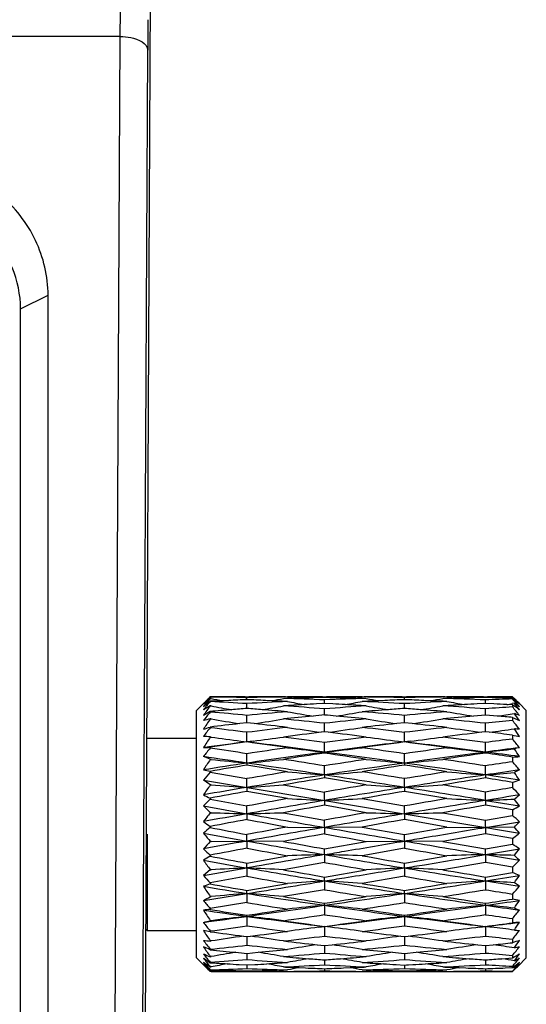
# Model space of a CAD drawing. Header units: millimetres. Extents: x 0 to 420, y 0 to 297.
# Tile 53 of 114: x 105.48 to 109.17, y 190.9 to 198.06. Entities that reach past the tile are written whole.
import ezdxf

# ---------------------------------------------------------------- set-up
doc = ezdxf.new("R2010")
doc.units = ezdxf.units.MM
doc.header["$LTSCALE"] = 23.1
doc.layers.get('0').update_dxf_attribs({"linetype": 'CONTINUOUS'})

msp = doc.modelspace()

# ---------------------------------------------------------------- linework, layer by layer
at = {"color": 7, "linetype": 'CONTINUOUS'}
for p, q in [((106.4298, 198.2384), (106.3741, 187.1684)), ((106.2117, 197.9384), (91.8806, 197.9384)), ((106.162, 188.0684), (106.2117, 197.9384)), ((106.362, 187.9684), (106.4117, 197.8384)), ((105.4862, 195.9566), (105.6862, 196.0566)), ((105.6862, 189.3016), (105.6862, 196.0566)), ((105.4862, 189.2016), (105.4862, 195.9566)), ((106.8575, 193.1238), (106.8607, 193.1269)), ((106.8607, 193.1269), (106.8662, 193.1322)), ((106.8662, 193.1212), (106.8662, 193.1208)), ((106.8729, 193.121), (106.8662, 193.1212)), ((106.8662, 193.1208), (106.8729, 193.121)), ((107.0005, 193.1065), (106.9556, 193.1045)), ((107.1197, 193.1278), (107.1337, 193.1276)), ((107.1198, 193.1333), (107.1477, 193.1333)), ((107.1337, 193.112), (107.1337, 193.1276)), ((107.3141, 193.1045), (107.2682, 193.1065)), ((107.4136, 193.1321), (107.3993, 193.1322)), ((107.4731, 193.1231), (107.3993, 193.121)), ((107.6836, 193.1333), (107.7131, 193.1333)), ((107.6983, 193.1281), (107.6983, 193.1333)), ((107.6983, 193.0852), (107.6983, 193.1109)), ((108.0021, 193.121), (107.9259, 193.1231)), ((108.0021, 193.1322), (107.987, 193.1321)), ((108.1378, 193.1065), (108.09, 193.1045)), ((108.2637, 193.1333), (108.2942, 193.1333)), ((108.279, 193.112), (108.279, 193.1276)), ((108.4689, 193.1045), (108.4207, 193.1065)), ((108.5733, 193.1321), (108.5579, 193.1322)), ((108.6357, 193.1231), (108.5579, 193.121)), ((108.8538, 193.1333), (108.8849, 193.1333)), ((108.8693, 193.1281), (108.8693, 193.1333)), ((108.8693, 193.0852), (108.8693, 193.1109)), ((109.0748, 193.1243), (109.0662, 193.1328)), ((109.0662, 193.124), (109.0662, 193.1176)), ((109.0662, 193.124), (109.0734, 193.1175)), ((109.0795, 193.1187), (109.0734, 193.1175)), ((106.8161, 193.0833), (106.7662, 193.0333)), ((106.7662, 191.2333), (106.7662, 193.0333)), ((106.8594, 193.095), (106.8662, 193.1003)), ((106.8662, 193.1003), (106.8662, 193.0982)), ((106.8662, 193.0674), (106.8662, 193.0664)), ((106.8729, 193.0669), (106.8662, 193.0674)), ((106.8662, 193.0664), (106.8729, 193.0669)), ((107.1337, 193.0519), (107.1337, 193.0836)), ((107.1337, 193.0479), (107.1337, 193.0519)), ((107.428, 193.0993), (107.4137, 193.0999)), ((107.6983, 193.0852), (107.6391, 193.0818)), ((107.6845, 193.0844), (107.6391, 193.0818)), ((107.7578, 193.0818), (107.6983, 193.0852)), ((107.6983, 193.0018), (107.6983, 193.0458)), ((107.987, 193.1), (107.972, 193.0993)), ((108.279, 193.0519), (108.279, 193.0835)), ((108.279, 193.048), (108.279, 193.0519)), ((108.5888, 193.0993), (108.5733, 193.0999)), ((108.8693, 193.0852), (108.808, 193.0818)), ((108.855, 193.0845), (108.808, 193.0819)), ((108.9308, 193.0818), (108.8693, 193.0852)), ((108.8693, 193.0018), (108.8693, 193.0458)), ((109.0662, 193.074), (109.0233, 193.0766)), ((109.0795, 193.0864), (109.0644, 193.0837)), ((109.0662, 193.074), (109.0662, 193.0594)), ((109.1662, 193.0333), (109.1162, 193.0833)), ((109.1662, 191.2333), (109.1662, 193.0333)), ((106.8662, 193.0261), (106.8662, 193.0226)), ((106.8662, 192.9727), (106.8662, 192.9713)), ((106.8729, 192.972), (106.8662, 192.9727)), ((106.8662, 192.9713), (106.8729, 192.972)), ((107.1337, 192.9439), (107.1337, 192.998)), ((107.6983, 193.0007), (107.6983, 193.0018)), ((108.279, 192.9439), (108.279, 192.998)), ((108.8693, 193.0007), (108.7821, 192.9929)), ((108.8693, 193.0007), (108.7821, 192.993)), ((108.8693, 193.0007), (108.8693, 193.0018)), ((108.9566, 192.993), (108.8693, 193.0007)), ((108.9566, 192.993), (108.8693, 193.0007)), ((109.0662, 192.9829), (109.0662, 192.9607)), ((109.0662, 192.9829), (109.1162, 192.9602)), ((106.8662, 192.9129), (106.8662, 192.908)), ((107.1337, 192.9439), (107.0811, 192.938)), ((107.1866, 192.938), (107.1337, 192.9439)), ((107.6983, 192.8783), (107.6983, 192.9408)), ((108.279, 192.9439), (108.2231, 192.938)), ((108.335, 192.9381), (108.279, 192.9439)), ((108.8693, 192.8783), (108.8693, 192.9407)), ((106.4062, 192.8333), (106.7662, 192.8333)), ((106.8662, 192.8414), (106.8662, 192.8395)), ((106.8729, 192.8404), (106.8662, 192.8414)), ((106.8662, 192.8395), (106.8729, 192.8404)), ((107.1337, 192.8051), (107.1337, 192.8747)), ((107.6983, 192.8783), (107.6725, 192.8751)), ((107.7242, 192.8751), (107.6983, 192.8783)), ((108.279, 192.8051), (108.279, 192.8747)), ((108.8693, 192.8783), (108.8425, 192.8751)), ((108.8963, 192.8751), (108.8693, 192.8783)), ((109.0662, 192.8547), (109.0662, 192.8259)), ((106.8662, 192.7657), (106.8662, 192.7596)), ((107.0888, 192.8108), (107.1337, 192.8051)), ((107.1783, 192.8107), (107.1337, 192.8051)), ((107.1337, 192.8051), (107.1337, 192.8044)), ((107.6983, 192.7312), (107.6983, 192.8005)), ((108.2368, 192.8101), (108.279, 192.8051)), ((108.321, 192.8101), (108.279, 192.8051)), ((108.279, 192.8051), (108.279, 192.8045)), ((108.8693, 192.7312), (108.8693, 192.8004)), ((106.8662, 192.6791), (106.8662, 192.6769)), ((106.8729, 192.678), (106.8662, 192.6791)), ((106.8662, 192.6769), (106.8729, 192.678)), ((107.1337, 192.6507), (107.1337, 192.719)), ((107.6983, 192.7312), (107.6983, 192.7233)), ((108.279, 192.6507), (108.279, 192.7189)), ((108.8693, 192.7312), (108.8693, 192.7233)), ((109.0662, 192.6949), (109.0662, 192.6608)), ((107.1337, 192.6507), (107.1337, 192.6356)), ((107.428, 192.5873), (107.1337, 192.6356)), ((107.6983, 192.5646), (107.6983, 192.631)), ((108.279, 192.6507), (108.279, 192.6357)), ((108.8693, 192.5646), (108.8693, 192.631)), ((106.8662, 192.5908), (106.8662, 192.5839)), ((106.8662, 192.5839), (107.1337, 192.5377)), ((107.1337, 192.4738), (107.1337, 192.5377)), ((107.6983, 192.5646), (107.6983, 192.5425)), ((108.0021, 192.4917), (107.6983, 192.5425)), ((108.279, 192.4738), (108.279, 192.5376)), ((108.8693, 192.5646), (108.8693, 192.5426)), ((106.8162, 192.527), (109.1162, 192.1417)), ((106.8662, 192.4929), (106.8662, 192.4905)), ((106.8729, 192.4917), (106.8662, 192.4929)), ((106.8662, 192.4905), (106.8729, 192.4917)), ((107.1337, 192.4738), (107.1337, 192.4448)), ((107.3993, 192.4917), (107.6983, 192.4398)), ((108.279, 192.4738), (108.279, 192.4449)), ((109.0662, 192.5106), (109.0662, 192.4726)), ((106.8662, 192.3959), (106.8662, 192.3884)), ((106.8662, 192.3884), (107.1337, 192.3387)), ((107.428, 192.3922), (107.1337, 192.4448)), ((107.6983, 192.3792), (107.6983, 192.4398)), ((107.972, 192.3922), (108.279, 192.3386)), ((108.5888, 192.3922), (108.279, 192.4449)), ((108.8693, 192.3792), (108.8693, 192.4397)), ((107.1337, 192.2819), (107.1337, 192.3387)), ((107.6983, 192.3792), (107.6983, 192.3439)), ((108.0021, 192.2898), (107.6983, 192.3439)), ((108.279, 192.2819), (108.279, 192.3386)), ((108.8693, 192.3792), (108.8693, 192.3439)), ((108.8693, 192.3792), (109.1162, 192.339)), ((109.0662, 192.3099), (108.8693, 192.3439)), ((106.8662, 192.291), (106.8662, 192.2885)), ((106.8729, 192.2898), (106.8662, 192.291)), ((106.8662, 192.2885), (106.8729, 192.2898)), ((107.1337, 192.2819), (107.1337, 192.2405)), ((107.3993, 192.2898), (107.6983, 192.2352)), ((108.279, 192.2819), (108.279, 192.2406)), ((108.5579, 192.2898), (108.8693, 192.2351)), ((108.8693, 192.2351), (109.0662, 192.2696)), ((109.0662, 192.3099), (109.0662, 192.2696)), ((106.8662, 192.1895), (106.8662, 192.1818)), ((107.428, 192.1857), (107.6983, 192.1831)), ((107.6983, 192.1831), (107.6983, 192.2352)), ((107.972, 192.1857), (107.6983, 192.1831)), ((107.6983, 192.1831), (107.6983, 192.136)), ((107.972, 192.1857), (108.279, 192.1306)), ((108.5888, 192.1857), (108.279, 192.2406)), ((108.279, 192.1306), (108.5888, 192.1857)), ((108.5888, 192.1857), (108.8693, 192.1831)), ((108.8693, 192.1831), (108.8693, 192.2351)), ((108.8693, 192.1831), (109.1162, 192.2243)), ((109.0795, 192.185), (108.8693, 192.1831)), ((108.8693, 192.1831), (108.8693, 192.1361)), ((106.4062, 192.1333), (106.4062, 191.4333)), ((106.8162, 192.1413), (106.8228, 192.1333)), ((107.1337, 192.0836), (107.1337, 192.1307)), ((108.279, 192.0836), (108.279, 192.1306)), ((108.8693, 192.1361), (108.5579, 192.081)), ((109.0662, 192.1014), (108.8693, 192.1361)), ((109.0662, 192.1014), (109.0662, 192.0607)), ((106.8662, 192.0823), (106.8662, 192.0797)), ((106.8729, 192.081), (106.8662, 192.0823)), ((106.8662, 192.0797), (106.8729, 192.081)), ((106.8729, 192.081), (107.1337, 192.0836)), ((107.1337, 192.0836), (107.1337, 192.0314)), ((107.3993, 192.081), (107.1337, 192.0836)), ((107.6983, 192.0261), (108.0021, 192.081)), ((108.279, 192.0315), (107.972, 191.9769)), ((108.0021, 192.081), (108.279, 192.0836)), ((108.279, 192.0836), (108.279, 192.0315)), ((108.5579, 192.081), (108.279, 192.0836)), ((108.5579, 192.081), (108.8693, 192.0261)), ((108.8693, 192.0261), (109.0662, 192.0607)), ((106.8662, 191.9807), (106.8662, 191.9731)), ((107.1337, 191.9228), (107.428, 191.9769)), ((107.6983, 191.9847), (107.6983, 192.0261)), ((107.6983, 191.9847), (107.6983, 191.9281)), ((108.279, 191.9228), (108.5888, 191.9769)), ((108.8693, 191.9847), (108.8693, 192.0261)), ((108.8693, 191.9847), (109.1162, 192.0257)), ((108.8693, 191.9847), (108.8693, 191.9281)), ((108.8693, 191.9847), (109.1162, 191.944)), ((106.8162, 191.8322), (107.1337, 191.8875)), ((107.1337, 191.8875), (107.1337, 191.9228)), ((107.1337, 191.8875), (107.1337, 191.8268)), ((107.6983, 191.9281), (107.3993, 191.8745)), ((108.279, 191.8875), (108.279, 191.9228)), ((108.279, 191.8875), (108.279, 191.8269)), ((108.8693, 191.9281), (108.5579, 191.8745)), ((109.0662, 191.8943), (108.8693, 191.9281)), ((109.0662, 191.8943), (109.0662, 191.8549)), ((106.8662, 191.8733), (106.8162, 191.8322)), ((106.8662, 191.8758), (106.8662, 191.8733)), ((106.8729, 191.8745), (106.8662, 191.8758)), ((106.8662, 191.8733), (106.8729, 191.8745)), ((107.1337, 191.8268), (106.8662, 191.7786)), ((107.6983, 191.8218), (108.0021, 191.8745)), ((107.6983, 191.7929), (107.6983, 191.8218)), ((108.279, 191.8269), (107.972, 191.775)), ((108.8693, 191.8217), (109.0662, 191.8549)), ((108.8693, 191.7929), (108.8693, 191.8217)), ((106.8662, 191.7786), (106.8662, 191.7713)), ((107.1337, 191.7242), (107.428, 191.775)), ((107.6983, 191.7929), (107.6983, 191.7291)), ((108.8693, 191.7929), (108.8693, 191.7291)), ((109.1162, 191.7546), (109.0795, 191.7797)), ((106.8162, 191.6515), (107.1337, 191.702)), ((106.8662, 191.6805), (106.8662, 191.6782)), ((106.8729, 191.6793), (106.8662, 191.6805)), ((106.8662, 191.6782), (106.8729, 191.6793)), ((107.1337, 191.702), (107.1337, 191.7242)), ((107.1337, 191.702), (107.1337, 191.6356)), ((107.6983, 191.7291), (107.3993, 191.6793)), ((108.279, 191.702), (108.279, 191.7241)), ((108.279, 191.702), (108.279, 191.6357)), ((109.0662, 191.6976), (109.0662, 191.6613)), ((107.1337, 191.6356), (106.8662, 191.592)), ((107.6983, 191.6159), (107.6983, 191.631)), ((107.6983, 191.6159), (107.6983, 191.5477)), ((108.8693, 191.6159), (108.8693, 191.631)), ((108.8693, 191.6159), (108.8693, 191.5478)), ((106.8662, 191.592), (106.8662, 191.5854)), ((107.1337, 191.5355), (107.1337, 191.5434)), ((107.1337, 191.5355), (107.1337, 191.4662)), ((108.279, 191.5355), (108.279, 191.5433)), ((108.279, 191.5355), (108.279, 191.4662)), ((106.8662, 191.505), (106.8662, 191.503)), ((106.8729, 191.504), (106.8662, 191.505)), ((106.8662, 191.503), (106.8729, 191.504)), ((107.6551, 191.4563), (107.6983, 191.4616)), ((107.6983, 191.4616), (107.6983, 191.4622)), ((107.7413, 191.4563), (107.6983, 191.4616)), ((107.6983, 191.4616), (107.6983, 191.392)), ((108.8277, 191.4567), (108.8693, 191.4616)), ((108.8693, 191.4616), (108.8693, 191.4622)), ((108.8693, 191.4616), (108.8693, 191.392)), ((109.0662, 191.52), (109.0662, 191.4883)), ((106.3956, 191.4439), (106.4062, 191.4333)), ((106.4062, 191.4333), (106.7662, 191.4333)), ((106.8662, 191.429), (106.8662, 191.4235)), ((107.1089, 191.3916), (107.1337, 191.3884)), ((107.1337, 191.3884), (107.1337, 191.3259)), ((107.1337, 191.3884), (107.1587, 191.3916)), ((108.2525, 191.3915), (108.279, 191.3884)), ((108.279, 191.3884), (108.3055, 191.3916)), ((108.279, 191.3884), (108.279, 191.3259)), ((106.8662, 191.357), (106.8662, 191.3554)), ((106.8729, 191.3562), (106.8662, 191.357)), ((106.8662, 191.3554), (106.8729, 191.3562)), ((107.6438, 191.3286), (107.6983, 191.3227)), ((107.6983, 191.3227), (107.7531, 191.3286)), ((107.6983, 191.3227), (107.6983, 191.2687)), ((108.8128, 191.3286), (108.8693, 191.3227)), ((108.8693, 191.3227), (108.926, 191.3286)), ((108.8693, 191.3227), (108.926, 191.3286)), ((108.8693, 191.3227), (108.8693, 191.2687)), ((109.0662, 191.3692), (109.0662, 191.3435)), ((106.8662, 191.2968), (106.8662, 191.2926)), ((106.8662, 191.2429), (106.8662, 191.2417)), ((106.8729, 191.2423), (106.8662, 191.2429)), ((106.8662, 191.2417), (106.8729, 191.2423)), ((107.1337, 191.266), (107.1337, 191.2649)), ((107.1337, 191.2649), (107.1337, 191.2209)), ((107.1337, 191.266), (107.2155, 191.2738)), ((108.1928, 191.2737), (108.279, 191.2659)), ((108.279, 191.2659), (108.3653, 191.2737)), ((108.279, 191.2659), (108.279, 191.2649)), ((108.279, 191.2649), (108.279, 191.2209)), ((109.0662, 191.2518), (109.0662, 191.2333)), ((106.8228, 191.1767), (106.7662, 191.2333)), ((106.8226, 191.1951), (106.8241, 191.1934)), ((106.8662, 191.2012), (106.8662, 191.1984)), ((106.8662, 191.1677), (106.8662, 191.1671)), ((106.8729, 191.1674), (106.8662, 191.1677)), ((106.8662, 191.1671), (106.8729, 191.1674)), ((107.0766, 191.1849), (107.1337, 191.1815)), ((107.1337, 191.1815), (107.1912, 191.1849)), ((107.1337, 191.1815), (107.1337, 191.1557)), ((107.3993, 191.1674), (107.4137, 191.1667)), ((107.6983, 191.2187), (107.6983, 191.2148)), ((107.6983, 191.2148), (107.6983, 191.1831)), ((107.987, 191.1667), (108.0021, 191.1674)), ((108.2183, 191.1848), (108.279, 191.1814)), ((108.279, 191.1814), (108.3397, 191.1848)), ((108.279, 191.1814), (108.279, 191.1558)), ((108.2932, 191.1822), (108.3397, 191.1848)), ((108.5579, 191.1674), (108.5733, 191.1667)), ((108.8693, 191.2187), (108.8693, 191.2148)), ((108.8693, 191.2148), (108.8693, 191.1831)), ((108.9888, 191.2274), (109.0662, 191.2333)), ((109.0662, 191.1729), (109.0662, 191.1623)), ((109.1662, 191.2333), (109.1061, 191.1733)), ((106.861, 191.1396), (106.8575, 191.1428)), ((106.8662, 191.145), (106.8593, 191.151)), ((106.861, 191.1402), (106.8662, 191.1348)), ((106.8662, 191.1463), (106.8662, 191.145)), ((106.8662, 191.145), (106.9165, 191.1436)), ((106.8729, 191.1347), (106.8662, 191.1348)), ((107.1198, 191.1333), (107.1477, 191.1333)), ((107.1337, 191.1385), (107.1337, 191.1333)), ((107.3544, 191.1436), (107.428, 191.1456)), ((107.4136, 191.1346), (107.428, 191.1345)), ((107.5138, 191.1621), (107.5604, 191.1601)), ((107.6836, 191.1333), (107.7131, 191.1333)), ((107.6983, 191.1546), (107.6983, 191.1391)), ((107.8371, 191.1601), (107.8845, 191.1621)), ((107.972, 191.1456), (108.0483, 191.1436)), ((107.972, 191.1344), (107.987, 191.1346)), ((108.2637, 191.1333), (108.2942, 191.1333)), ((108.279, 191.1385), (108.279, 191.1333)), ((108.511, 191.1436), (108.5888, 191.1456)), ((108.5733, 191.1346), (108.5888, 191.1345)), ((108.678, 191.1621), (108.7264, 191.1601)), ((108.8538, 191.1333), (108.8849, 191.1333)), ((108.8693, 191.1546), (108.8693, 191.1391)), ((109.0125, 191.1601), (109.0662, 191.1623)), ((109.0795, 191.1588), (109.0611, 191.1621)), ((109.066, 191.1613), (109.0611, 191.1621)), ((109.0662, 191.136), (109.0662, 191.1338))]:
    msp.add_line(p, q, dxfattribs=at)
for centre, radius, start, end in [((149.2941, 197.6296), 42.8829, 179.42411, 179.72098), ((107.9402, 191.8007), 1.7021, 129.41988, 131.32832), ((110.0483, 190.0692), 4.4165, 136.09718, 136.8892), ((108.8991, 191.3737), 2.6806, 139.32395, 140.69433), ((110.1533, 189.717), 4.74, 134.05205, 134.47771), ((107.9963, 191.7332), 1.7899, 129.15215, 129.43382), ((107.1186, 166.0117), 27.1216, 89.99729, 90.53325), ((106.5562, 164.6917), 28.4417, 88.86468, 89.37559), ((108.105, 167.9393), 25.1915, 92.61501, 92.81869), ((108.5469, 201.2768), 8.3258, 258.40085, 258.98143), ((108.1471, 166.9937), 26.1379, 92.22177, 92.51405), ((107.6974, 165.1871), 27.9462, 90.55225, 91.15561), ((105.9057, 161.4326), 31.7032, 87.53684, 87.77997), ((107.1466, 164.2807), 28.8527, 89.4983, 89.99793), ((105.2277, 204.0801), 11.1722, 280.76342, 281.20837), ((105.8601, 160.3842), 32.7526, 87.28126, 87.45557), ((106.4732, 161.2814), 31.8531, 87.79581, 88.334), ((107.6827, 163.8019), 29.3314, 89.99824, 90.49752), ((109.189, 201.9452), 8.9874, 258.70023, 258.99351), ((108.2339, 164.3008), 28.8323, 91.06429, 91.51187), ((107.1115, 161.584), 31.5496, 88.52082, 88.93421), ((108.8376, 163.4294), 29.7034, 91.61196, 92.1982), ((107.7123, 162.5282), 30.6052, 89.51385, 89.99864), ((105.8554, 203.9898), 11.0622, 280.78753, 281.03081), ((107.6725, 161.5), 31.6334, 88.90145, 89.45749), ((109.3886, 162.7612), 30.3711, 92.45062, 92.64504), ((108.2631, 162.1938), 30.9396, 89.99894, 90.48348), ((109.8864, 202.9139), 9.9726, 259.10825, 259.62229), ((109.4095, 162.2624), 30.8703, 92.09876, 92.36098), ((108.8796, 161.7172), 31.4161, 90.53044, 91.09552), ((107.0555, 159.7158), 33.4187, 87.65868, 87.90187), ((108.2938, 161.4087), 31.7246, 89.52307, 89.99928), ((106.4591, 204.1896), 11.2658, 280.2769, 280.73719), ((107.0381, 159.294), 33.8408, 87.39972, 87.57667), ((107.6411, 160.0917), 33.042, 87.86963, 88.40994), ((108.8536, 161.2346), 31.8988, 89.99956, 90.47561), ((110.5333, 203.2814), 10.3341, 259.15404, 259.41893), ((109.4435, 161.1815), 31.9518, 91.02957, 91.44859), ((108.2851, 160.6271), 32.5063, 88.62324, 88.97022), ((110.08, 160.5483), 32.5851, 91.78296, 92.12923), ((108.8848, 160.9848), 32.1485, 89.67684, 89.99992), ((106.083, 190.4427), 4.0068, 40.79923, 41.88167), ((105.9716, 189.6376), 4.6616, 47.58038, 48.28809), ((105.7356, 189.7179), 4.7701, 45.42625, 45.57026), ((107.4177, 191.5462), 2.2878, 42.0635, 43.41677), ((107.7191, 191.6709), 1.9866, 45.31153, 46.78074), ((106.0655, 190.0522), 4.3005, 45.00531, 45.43089), ((109.864, 190.5063), 3.9629, 139.15318, 140.27115), ((110.4389, 188.5106), 5.8163, 127.9832, 128.52542), ((109.6366, 190.2429), 4.0028, 134.63735, 134.79791), ((109.5972, 190.493), 3.7975, 136.90545, 137.08177), ((108.7782, 191.4733), 2.5239, 140.70478, 141.0212), ((107.4808, 191.9158), 1.3053, 118.09009, 120.60817), ((109.581, 191.0326), 3.3922, 143.16149, 144.59411), ((109.7973, 190.0802), 4.2315, 134.48312, 134.63734), ((105.2022, 160.301), 32.8394, 86.62798, 87.09557), ((109.0561, 167.8416), 25.2795, 94.61367, 94.96978), ((108.5834, 201.8892), 8.9866, 259.02702, 259.99858), ((109.12, 167.0537), 26.07, 94.36952, 94.61429), ((108.7267, 165.9675), 27.1629, 92.74043, 93.362), ((104.2643, 155.4514), 37.7059, 85.46494, 85.63559), ((105.1928, 204.8517), 11.9896, 279.85908, 280.60478), ((104.1734, 154.3085), 38.8524, 85.19477, 85.46448), ((109.2652, 165.0193), 28.1096, 93.49834, 93.80618), ((104.9553, 156.3562), 36.792, 85.72434, 86.19118), ((109.2345, 202.4503), 9.5239, 259.06607, 259.81266), ((109.2989, 164.4721), 28.6579, 93.32036, 93.49877), ((109.948, 162.9033), 30.2263, 93.69111, 94.26827), ((105.7322, 157.9383), 35.2019, 86.55466, 86.70129), ((105.8108, 204.5651), 11.6678, 280.05409, 280.67465), ((105.6974, 157.3632), 35.778, 86.30672, 86.55441), ((106.364, 158.6848), 34.452, 86.81365, 87.32481), ((110.5571, 161.4624), 31.6677, 94.33907, 94.68245), ((109.9254, 203.6473), 10.7538, 259.69726, 260.55791), ((110.5905, 161.0248), 32.1065, 94.12871, 94.33943), ((110.0504, 161.2229), 31.9098, 92.62535, 93.18234), ((105.5923, 155.8116), 37.3332, 85.69131, 85.87317), ((105.5579, 155.356), 37.7901, 85.3997, 85.69112), ((106.4207, 204.9963), 12.1194, 279.38594, 280.15716), ((110.6513, 160.1322), 33.0012, 93.36269, 93.637), ((106.2711, 157.0968), 36.0427, 85.86601, 86.36222), ((110.58, 203.8483), 10.9319, 259.50529, 260.18064), ((110.6611, 159.9678), 33.1659, 93.20296, 93.36282), ((111.3696, 158.4407), 34.6953, 93.8067, 94.13249), ((107.0049, 158.6224), 34.5133, 86.64728, 86.80109), ((107.0324, 204.6046), 11.6987, 279.79825, 280.00276), ((104.6251, 186.6089), 7.8435, 55.06955, 55.51385), ((106.1542, 190.6469), 3.7815, 38.43887, 39.64165), ((106.763, 191.2409), 2.9617, 37.38952, 38.54272), ((108.2386, 191.8422), 1.5017, 54.24013, 55.94634), ((118.2587, 172.74), 23.2662, 119.31822, 119.45954), ((109.7319, 190.6811), 3.7006, 140.74885, 141.98887), ((107.1253, 191.8481), 1.1541, 102.97642, 105.53774), ((110.2723, 190.619), 4.1395, 145.37065, 146.60796), ((103.2618, 152.226), 40.9555, 84.57512, 84.95106), ((108.6108, 202.9579), 10.136, 260.12726, 261.32011), ((109.7468, 165.4206), 27.701, 94.80163, 95.41269), ((105.1684, 206.2421), 13.4563, 278.626, 279.54298), ((110.3585, 163.7029), 29.4183, 95.3527, 95.77322), ((102.7754, 147.2608), 45.9444, 83.84904, 84.22398), ((109.2671, 203.3515), 10.4896, 259.90265, 260.93395), ((110.424, 163.0092), 30.1152, 95.19296, 95.35372), ((103.9327, 151.5341), 41.6372, 84.69434, 84.81113), ((111.1525, 160.8444), 32.2817, 95.60059, 96.14255), ((105.7799, 205.6381), 12.8028, 279.0008, 279.859), ((103.8494, 150.6425), 42.5327, 84.39707, 84.69374), ((104.7193, 153.3274), 39.83, 84.87256, 85.31575), ((109.9547, 204.9379), 12.1241, 260.73198, 261.78868), ((111.3176, 159.1018), 34.0321, 94.59918, 95.12265), ((106.3925, 206.4347), 13.6357, 278.19019, 279.13773), ((112.0259, 157.0716), 36.0675, 95.15997, 95.51771), ((104.5471, 151.4593), 41.706, 84.05147, 84.48146), ((110.6134, 204.8798), 12.0271, 260.30884, 261.24206), ((112.9082, 154.1673), 38.9832, 95.65601, 95.94676), ((107.0085, 205.6477), 12.8038, 278.75154, 279.30819), ((105.4836, 154.4656), 38.6836, 84.68609, 84.84899), ((106.3081, 190.7473), 3.5364, 37.43577, 38.74889), ((106.0969, 190.8802), 3.6663, 34.56383, 35.56144), ((108.6384, 191.8592), 1.2347, 67.23542, 69.06893), ((105.265, 197.9179), 5.2548, 287.16815, 287.73963), ((109.5102, 190.7717), 3.3993, 141.06324, 142.42437), ((110.0526, 166.5514), 26.5534, 96.42521, 96.89226), ((99.8907, 135.7796), 57.5527, 82.77007, 83.038532), ((110.8559, 163.4775), 29.632, 96.64299, 97.21615), ((101.5823, 142.7453), 50.5047, 83.35331, 83.62893), ((109.293, 204.9279), 12.1613, 261.17852, 262.34237), ((105.7562, 207.5372), 14.7936, 277.64502, 278.61435), ((111.8869, 158.4299), 34.7021, 96.06048, 96.4775), ((102.3599, 143.4954), 49.7327, 83.16462, 83.52066), ((112.8314, 154.8665), 38.2798, 96.36323, 96.83003), ((103.597, 148.1572), 45.0308, 83.63557, 83.96039), ((110.64, 206.6916), 13.933, 261.53416, 262.58749), ((106.982, 207.5787), 14.8277, 277.41761, 278.13197), ((105.4912, 190.4775), 4.3296, 33.14795, 34.02523), ((108.9852, 191.5971), 1.3064, 84.24494, 85.85933), ((106.7491, 191.4309), 1.4153, 85.25485, 87.28334), ((110.8859, 190.1558), 4.8333, 146.27183, 147.35471), ((108.6034, 204.6357), 11.9216, 261.65345, 262.70073), ((105.1785, 208.5101), 15.8263, 277.25941, 278.06667), ((111.6053, 160.7972), 32.3181, 96.98968, 97.47792), ((98.9877, 128.7819), 64.6084, 82.25167, 82.519217), ((112.5913, 156.7973), 36.3341, 97.25615, 97.73927), ((101.0007, 137.8703), 55.4142, 82.74151, 83.03099), ((109.9512, 207.0102), 14.3032, 262.16778, 263.11595), ((106.397, 208.7769), 16.0823, 276.8708, 277.72185), ((113.7518, 151.4279), 41.737, 96.75506, 97.14858), ((102.0769, 141.1705), 52.0748, 82.50517, 82.85064), ((114.9652, 146.4531), 46.7465, 97.24965, 97.49289), ((103.4644, 146.9878), 46.2077, 83.03695, 83.24906), ((109.7414, 196.1657), 3.3792, 258.47384, 259.33777), ((106.5678, 190.7956), 3.2193, 37.66496, 39.09821), ((110.8632, 163.3869), 29.6536, 97.22514, 97.84414), ((106.7358, 194.7955), 2.034, 272.26417, 273.67456), ((109.1922, 190.817), 3.0306, 140.13292, 141.63124), ((111.1913, 163.8369), 29.2503, 97.97377, 98.50342), ((91.555, 91.0363), 102.8692, 81.289455, 81.440211), ((97.976, 120.6462), 72.7377, 82.31867, 82.767177), ((96.4891, 116.7439), 76.8018, 81.811483, 82.033204), ((112.1801, 159.7247), 33.378, 98.18512, 98.69577), ((109.2974, 207.6445), 14.9988, 262.84035, 263.87992), ((113.0266, 153.1819), 39.9066, 96.83263, 97.67303), ((105.7541, 210.8483), 18.2211, 276.12529, 276.99159), ((113.5573, 152.9271), 40.2252, 97.54001, 97.98128), ((98.2735, 123.605), 69.8344, 81.7626, 82.016989), ((101.4006, 135.4583), 57.7578, 82.570214, 83.160437), ((100.5733, 134.5693), 58.7428, 82.157453, 82.462373), ((114.854, 147.27), 45.9221, 97.84136, 98.23174), ((110.6445, 209.8257), 17.1864, 263.13009, 264.07129), ((115.5595, 141.4105), 51.7549, 97.15177, 97.42723), ((106.9775, 210.9252), 18.2921, 275.93637, 276.59855), ((109.5862, 190.6497), 2.1647, 102.54055, 103.53688), ((105.001, 190.0331), 4.903, 32.93116, 33.71128), ((87.6141, 62.957), 131.1544, 81.44091, 81.581192), ((105.8189, 190.0103), 2.8668, 68.575, 69.64461), ((111.3882, 189.626), 5.455, 145.99396, 146.94471), ((108.5935, 207.8978), 15.3167, 263.54983, 264.53098), ((112.6031, 156.2888), 36.771, 97.66542, 98.55401), ((105.1652, 213.1533), 20.5968, 275.4843, 276.22685), ((113.1599, 155.6765), 37.4472, 98.38641, 98.84917), ((89.6099, 78.4456), 115.6092, 80.9984, 81.148417), ((97.0554, 113.7767), 79.6686, 81.901308, 82.322889), ((95.3751, 109.088), 84.5383, 81.409949, 81.618093), ((114.5092, 149.5912), 43.5753, 98.58814, 98.99227), ((109.9378, 210.9391), 18.3635, 263.94921, 264.81735), ((115.4586, 142.168), 50.9907, 97.42483, 98.09434), ((106.3835, 213.5088), 20.944, 275.19242, 275.95916), ((116.2051, 141.2698), 51.9738, 98.11401, 98.46095), ((97.8092, 120.4254), 73.0477, 81.291387, 81.538426), ((101.24, 134.2051), 59.0212, 82.331194, 82.572885), ((100.3446, 132.9217), 60.4062, 81.698566, 81.887175), ((108.9666, 194.4588), 1.7666, 273.23068, 274.8564), ((112.1623, 159.2146), 33.8121, 98.55279, 99.09741), ((107.1399, 193.9993), 1.4348, 256.95836, 258.99984), ((112.5908, 159.2361), 33.8424, 99.27947, 99.73883), ((85.7626, 50.6496), 143.6003, 81.213375, 81.441241), ((115.1274, 144.4733), 48.6618, 98.09045, 98.78161), ((115.9149, 143.1776), 50.0441, 98.77671, 99.13249), ((96.4258, 109.3249), 84.1647, 81.497826, 81.90398), ((94.609, 104.0601), 89.6242, 81.026258, 81.226715), ((118.162, 131.9501), 61.3883, 98.520796, 98.706582), ((119.1896, 123.5141), 69.8175, 98.295713, 98.500455), ((106.9204, 190.8131), 2.8316, 39.15513, 40.731), ((112.4123, 186.4488), 6.9796, 118.18074, 118.52281), ((108.8011, 190.8323), 2.61, 137.84867, 139.51113), ((114.5363, 148.2675), 44.8218, 98.77532, 99.50629), ((113.9411, 153.0954), 40.0254, 99.3651, 99.79229), ((115.3462, 146.6391), 46.5361, 99.4591, 99.83255), ((109.2583, 212.7611), 20.2566, 264.81609, 265.58335), ((105.7953, 217.171), 24.6798, 274.42237, 275.05996), ((83.7086, 37.3225), 157.0848, 81.00113, 81.215495), ((88.2103, 69.6738), 124.492, 80.723171, 80.866287), ((117.9925, 133.0323), 60.2928, 98.972899, 99.27108), ((119.0293, 124.5714), 68.7482, 98.498632, 98.996449), ((120.3915, 121.0284), 72.4364, 99.152712, 99.402308), ((110.6042, 215.7525), 23.2527, 265.02754, 265.72112), ((106.989, 217.6329), 25.1387, 274.28977, 274.77022), ((96.1644, 107.5579), 85.9509, 81.333238, 81.499629), ((94.2158, 101.5785), 92.1368, 80.724787, 80.848775), ((104.6423, 189.5231), 5.389, 33.88183, 34.57499), ((98.8388, 180.7667), 14.2106, 55.60578, 55.84973), ((111.8128, 188.9618), 6.0763, 144.49783, 145.31794), ((113.9369, 151.8427), 41.1967, 99.50528, 99.95344), ((108.5834, 215.4869), 23.0588, 265.74574, 266.39547), ((105.2051, 223.0307), 30.6177, 273.61152, 274.10956), ((117.4752, 136.1447), 57.1378, 99.54344, 99.85244), ((118.5259, 127.7297), 65.55, 98.993513, 99.507737), ((109.9276, 220.0998), 27.6751, 266.01029, 266.58476), ((106.4232, 223.5439), 31.1255, 273.41812, 273.93267), ((82.36, 28.7824), 165.7307, 80.795762, 81.002465), ((87.3337, 64.3244), 129.9127, 80.458041, 80.597289), ((124.5145, 99.3466), 94.3986, 99.418816, 99.539925), ((108.6399, 193.8685), 1.4232, 287.42752, 289.55013), ((107.3311, 190.8064), 2.4055, 42.09318, 43.84054), ((107.4415, 193.6891), 1.4154, 243.78209, 246.01727), ((108.3773, 190.8205), 2.1776, 133.94303, 135.79946), ((114.5645, 151.062), 42.0447, 100.17963, 100.55035), ((116.657, 140.7765), 52.4343, 100.13743, 100.46424), ((109.2499, 227.6183), 35.2732, 267.03925, 267.47883), ((105.805, 235.3219), 42.9844, 272.52449, 272.88971), ((119.9291, 123.7826), 69.6436, 99.629851, 99.886092), ((124.2241, 101.0535), 92.6672, 99.713729, 99.908126), ((110.5957, 232.8542), 40.5118, 267.16043, 267.55765), ((127.0459, 80.1959), 113.6463, 99.077367, 99.2034), ((106.9973, 236.1555), 43.8163, 272.44864, 272.72371), ((95.9454, 208.3644), 20.6816, 309.42467, 309.55632), ((104.3548, 188.8619), 5.8958, 36.1396, 36.73959), ((116.7463, 202.7255), 14.3699, 226.2879, 226.56308), ((130.3439, 323.268), 133.0265, 259.812793, 259.951746), ((117.6553, 132.8975), 60.3093, 99.502988, 100.047249), ((119.0528, 128.737), 64.6124, 100.121321, 100.390798), ((126.7466, 82.0287), 111.7893, 99.202231, 99.508896), ((130.4593, 67.2745), 126.9192, 99.794074, 99.936772), ((108.3219, 193.6429), 1.5267, 299.17522, 301.34784), ((112.5355, 187.7914), 7.2364, 141.57734, 142.21891), ((116.7936, 137.757), 55.374, 100.04649, 100.3804), ((108.5772, 244.7767), 52.5146, 268.14019, 268.42494), ((105.2129, 262.0018), 69.7463, 271.57815, 271.796381), ((132.4708, 335.2665), 145.2121, 259.951424, 260.177575), ((123.3438, 106.0388), 87.6048, 100.08586, 100.287701), ((125.8583, 87.3114), 106.4324, 99.507043, 99.824127), ((109.9214, 255.3308), 63.0702, 268.256151, 268.507801), ((106.4301, 263.1976), 70.9397, 271.493471, 271.718857), ((107.7542, 190.7715), 1.9914, 46.84822, 48.78966), ((107.7762, 193.5364), 1.6255, 233.79723, 235.95221), ((107.9656, 190.7734), 1.7867, 127.97745, 130.04104), ((117.9056, 134.9088), 58.3349, 100.641065, 100.908616), ((120.8235, 264.5712), 73.7227, 259.086771, 259.298499), ((124.3732, 95.8578), 97.7579, 99.821142, 100.157129), ((127.7301, 302.0038), 111.679, 259.372439, 259.526001), ((122.0215, 113.2445), 80.2788, 100.473728, 100.687374), ((134.7007, 348.1131), 158.2508, 260.175546, 260.388836), ((129.5534, 72.4112), 121.7032, 100.067342, 100.214146), ((103.2851, 197.6245), 7.9475, 316.80938, 317.19706), ((103.8795, 187.74), 6.8408, 40.04878, 40.5238), ((119.145, 259.1346), 68.1183, 259.572431, 259.843937), ((112.9008, 197.2481), 7.9437, 220.08133, 220.5642), ((127.8956, 81.5336), 112.4314, 100.348854, 100.503802), ((129.5884, 312.1074), 121.9521, 259.659537, 259.804567), ((107.9393, 193.5491), 1.8346, 307.89519, 309.49263), ((108.0198, 193.4508), 1.7075, 309.5064, 309.94613), ((122.9386, 103.861), 89.6272, 100.156653, 100.362982), ((114.3696, 185.0269), 10.2978, 136.77338, 137.18112), ((125.889, 92.27), 101.5091, 100.647379, 100.801108), ((120.2254, 265.161), 74.2408, 259.843314, 260.285658), ((118.7839, 254.0869), 63.1395, 259.367225, 259.638793), ((122.2885, 272.388), 81.6756, 259.496423, 259.709697), ((136.0585, 356.1096), 166.3618, 260.387572, 260.593732), ((130.8729, 319.287), 129.2457, 259.932178, 260.071637), ((108.1464, 190.6917), 1.6493, 53.98404, 56.10353), ((108.1673, 193.4643), 1.9733, 226.78781, 228.74861), ((107.6016, 190.6677), 1.4982, 119.39617, 121.61563), ((115.9702, 239.7556), 48.6422, 259.21269, 259.5334), ((156.3786, -92.2632), 288.3863, 99.718183, 99.832002), ((109.2474, 133.7768), 58.2285, 91.524438, 91.790527), ((105.808, 121.0471), 70.9628, 88.252476, 88.473549), ((121.3302, 271.5817), 80.7559, 260.281766, 260.699475), ((123.4444, 278.7994), 88.1904, 259.895577, 260.098082), ((110.5931, 125.1196), 66.8874, 91.476743, 91.717166), ((106.9999, 119.6562), 72.3527, 88.352964, 88.519435), ((104.1741, 195.867), 6.2593, 321.59981, 322.14349), ((101.7691, 184.2753), 10.6202, 46.22699, 46.50035), ((112.0451, 195.7454), 6.4649, 216.01987, 216.76673), ((115.1609, 238.2205), 47.0232, 259.77812, 260.17109), ((108.5797, 160.1032), 31.8172, 92.60483, 93.07518), ((105.2097, 149.6781), 42.2532, 87.02959, 87.39009), ((115.872, 242.3203), 51.1843, 260.1702, 260.81099), ((119.8014, 259.7062), 68.8503, 259.875457, 260.132126), ((109.9239, 153.7208), 38.202, 92.46789, 92.88364), ((106.4273, 148.9603), 42.9671, 87.15764, 87.53001), ((121.9797, 275.5259), 84.7531, 260.697064, 261.101263), ((107.544, 193.4735), 2.1934, 313.94447, 315.78734), ((108.5904, 193.4366), 2.3921, 222.12199, 223.87806), ((115.1228, 236.3029), 45.1879, 259.81676, 260.19561), ((116.9055, 244.8856), 53.8567, 259.83354, 260.15658), ((120.46, 263.528), 72.7284, 260.358264, 260.60574), ((124.0652, 282.3866), 91.8309, 260.277999, 260.475079), ((91.3127, 303.905), 113.4785, 278.900178, 279.026335), ((108.4832, 190.5259), 1.4512, 64.14221, 66.3165), ((104.4983, 195.0451), 5.6258, 324.52008, 325.16872), ((107.2921, 190.4465), 1.3916, 107.82163, 109.99781), ((111.6038, 194.9479), 5.7551, 213.70606, 214.59282), ((112.9662, 228.2029), 36.9639, 260.42254, 260.92142), ((113.4759, 228.5072), 37.3258, 259.80018, 260.21728), ((61.8633, 474.8528), 286.7469, 279.083623, 279.197882), ((109.2536, 166.2829), 25.5573, 93.48889, 94.09622), ((105.8007, 160.7091), 31.1416, 86.00191, 86.50655), ((116.5819, 246.6745), 55.5959, 260.80544, 261.41113), ((117.6014, 248.9434), 57.9738, 260.438877, 260.746381), ((91.6663, 301.6299), 111.1761, 278.593688, 278.901524), ((88.3645, 314.0073), 123.8942, 279.24973, 279.394922), ((110.5995, 162.4979), 29.346, 93.37992, 93.92881), ((106.9936, 160.1146), 31.7338, 86.23126, 86.61141), ((122.1921, 276.8679), 86.1119, 261.099755, 261.265939), ((107.1213, 193.4539), 2.6205, 317.91732, 319.57528), ((104.4166, 196.2011), 5.1437, 297.80801, 298.43953), ((108.5881, 173.4781), 18.2818, 94.56282, 95.38349), ((105.1993, 167.5088), 24.2705, 84.79925, 85.4284), ((113.4783, 231.4026), 40.2043, 260.9203, 261.73419), ((114.1397, 232.4295), 41.3038, 260.6079, 261.0281), ((115.7989, 240.2721), 49.2143, 260.52614, 260.88447), ((92.5408, 295.8187), 105.2994, 278.276296, 278.595698), ((89.4544, 307.2552), 117.0546, 278.966563, 279.117112), ((109.9323, 169.8335), 21.931, 94.32353, 95.04938), ((106.4181, 167.1088), 24.6635, 85.02268, 85.67284), ((116.9858, 249.3256), 58.2776, 261.407698, 261.994269), ((94.0199, 283.6648), 93.1272, 278.981153, 279.175186), ((117.9625, 251.1874), 60.2466, 261.019362, 261.319088), ((120.6773, 264.8507), 74.0688, 260.826856, 260.981038), ((109.0036, 193.4387), 2.8247, 219.2506, 220.82719), ((93.8465, 286.8051), 96.1917, 277.939798, 278.279476), ((112.9848, 227.3858), 36.2259, 260.70508, 261.17636), ((109.2637, 174.723), 16.9653, 95.29409, 96.21162), ((105.7609, 170.7553), 20.9504, 83.94174, 84.69395), ((113.977, 234.798), 43.6362, 261.7272, 262.49691), ((94.6372, 279.7018), 89.1164, 278.605673, 278.805327), ((116.2173, 242.9165), 51.8916, 261.20041, 261.5464), ((99.3672, 259.1416), 68.191, 277.509366, 278.009998), ((110.6385, 171.93), 19.7652, 95.13543, 95.95256), ((97.9056, 263.4503), 72.6514, 278.679569, 278.836613), ((99.1645, 260.6017), 69.665, 278.007749, 278.212789), ((106.9835, 170.6595), 21.0411, 84.28306, 84.85786), ((117.1113, 250.2025), 59.1635, 261.992151, 262.233454), ((108.7913, 190.1836), 1.503, 77.51648, 79.46175), ((104.8065, 194.4773), 5.1537, 326.0077, 326.74396), ((106.9748, 189.9325), 1.6565, 93.76194, 95.49711), ((111.1511, 194.365), 5.1517, 212.70591, 213.72113), ((111.4726, 222.6727), 31.4381, 261.48222, 262.06706), ((95.0039, 278.5016), 87.808, 277.731103, 277.940292), ((111.8432, 222.4117), 31.2254, 260.82841, 261.32545), ((108.6265, 178.0632), 13.5547, 96.32256, 97.43327), ((105.1579, 173.7257), 17.9191, 82.81435, 83.66935), ((111.8533, 225.3984), 34.1902, 262.06575, 263.01993), ((91.1052, 296.7056), 106.3767, 278.666191, 278.826546), ((95.6062, 273.2237), 82.5662, 278.211735, 278.421451), ((113.467, 230.5556), 39.4321, 261.58779, 262.03369), ((99.8432, 255.502), 64.5204, 276.992884, 277.512678), ((114.6126, 235.4756), 44.3865, 261.39581, 261.79634), ((109.9722, 175.4009), 16.2232, 95.99095, 96.9752), ((98.2, 261.4804), 70.6596, 278.200729, 278.454621), ((106.3771, 173.4228), 18.2123, 83.1225, 84.00564), ((114.2521, 236.8604), 45.7168, 262.49259, 263.23827), ((100.2925, 251.462), 60.525, 277.848965, 278.146671), ((116.3533, 243.8402), 52.8253, 261.85533, 262.07091), ((106.7343, 193.4591), 3.0328, 320.25416, 321.75533), ((110.354, 194.8288), 3.475, 248.48348, 249.13198), ((106.4237, 193.3555), 1.9046, 281.89148, 283.43313), ((109.3624, 193.468), 3.2231, 217.81609, 219.243), ((96.8823, 264.2718), 73.5238, 277.804378, 278.014917), ((111.4808, 222.3945), 31.2324, 261.99944, 262.5442), ((112.3334, 225.7065), 34.5566, 261.79108, 262.29171), ((109.2756, 178.3453), 13.2107, 97.04603, 98.03935), ((98.7724, 257.4393), 66.5782, 277.704677, 277.96854), ((105.7743, 175.4846), 16.0924, 82.15052, 82.97894), ((100.6527, 248.786), 57.8249, 277.271839, 277.578561), ((113.7541, 232.6485), 41.5446, 262.42697, 262.85779), ((114.8502, 237.1528), 46.0804, 262.15177, 262.54247), ((110.6242, 176.3991), 15.1643, 96.80369, 97.71387), ((102.7888, 242.7266), 51.6244, 276.76426, 277.04019), ((102.1079, 243.1234), 52.1019, 277.45652, 277.67485), ((106.8624, 174.3053), 17.2733, 83.18924, 83.32803), ((106.9977, 175.4251), 16.1453, 82.59148, 83.19438), ((109.2315, 189.263), 2.2314, 92.96415, 94.25056), ((105.2294, 194.0055), 4.6289, 326.27787, 327.10445), ((106.3066, 188.5254), 2.9516, 79.07232, 80.05924), ((110.5919, 193.8727), 4.4956, 212.87128, 214.02741), ((110.5972, 218.87), 27.6989, 262.25876, 262.76527), ((108.6227, 180.5007), 10.9956, 97.91318, 99.15697), ((99.5575, 251.5379), 60.6248, 277.202783, 277.459412), ((105.1583, 176.9663), 14.5634, 81.14808, 82.10483), ((101.1949, 244.4433), 53.4484, 276.66607, 276.98892), ((111.8312, 225.148), 34.0081, 263.01987, 263.53516), ((112.6636, 228.2027), 37.0745, 262.72997, 263.16668), ((109.9675, 178.3529), 13.151, 97.49345, 98.59516), ((102.2812, 241.7555), 50.723, 276.82109, 277.14342), ((106.3804, 176.7418), 14.7758, 81.52531, 82.51351), ((103.4451, 237.1557), 46.084, 276.36985, 276.7596), ((113.8463, 233.3938), 42.2956, 263.24227, 263.51067), ((106.4249, 193.4905), 3.3877, 321.23089, 322.60193), ((109.2121, 193.002), 1.572, 265.16021, 266.50042), ((106.9574, 192.5814), 1.2294, 263.40471, 265.74559), ((109.6336, 193.5329), 3.5579, 217.63999, 218.93946), ((100.8515, 177.7287), 14.8376, 66.08588, 66.29691), ((109.9327, 193.4348), 3.7694, 214.22657, 215.55526), ((101.8551, 238.6582), 47.6258, 276.03973, 276.36356), ((110.2835, 219.6272), 28.4761, 263.6495, 264.24489), ((110.9544, 221.7876), 30.6384, 263.33678, 263.79685), ((109.2805, 180.2382), 11.2106, 98.39541, 99.51168), ((102.6098, 238.9254), 47.8739, 276.16739, 276.4672), ((105.7675, 177.8141), 13.6596, 80.71228, 81.6416), ((103.6673, 235.0894), 44.0058, 275.61373, 276.01546), ((112.0314, 226.9657), 35.8368, 263.98963, 264.48747), ((112.8281, 229.6127), 38.4941, 263.63096, 264.01249), ((110.6272, 178.6089), 12.8485, 98.11845, 99.12865), ((104.5612, 232.9925), 41.8919, 275.98057, 276.17332), ((106.9947, 177.7898), 13.6758, 81.23168, 81.88166), ((111.1796, 184.9646), 6.7199, 107.88255, 108.33108), ((106.2184, 193.5609), 3.6663, 320.96306, 322.22082), ((105.7824, 193.583), 4.007, 325.36882, 326.30259), ((108.8086, 192.4902), 1.2149, 282.88125, 284.662), ((107.2935, 192.354), 1.1915, 246.38475, 248.98396), ((109.807, 193.6584), 3.8323, 218.70036, 219.88084), ((109.5432, 216.9129), 25.7598, 264.03485, 264.45163), ((108.5979, 181.9166), 9.4839, 99.37777, 100.47997), ((109.6208, 217.7057), 26.5564, 264.45036, 264.62627), ((103.0456, 234.7499), 43.6757, 275.47863, 275.7588), ((105.1797, 178.8182), 12.6209, 79.8709, 80.71753), ((103.9839, 231.7442), 40.6456, 274.82012, 275.24328), ((109.8003, 219.7312), 28.5899, 265.18261, 265.5526), ((110.531, 222.1836), 31.0445, 264.76467, 265.32737), ((104.8525, 229.7574), 38.6437, 274.39522, 274.6749), ((111.1929, 224.0743), 32.9375, 264.38811, 264.77394), ((109.9409, 180.0634), 11.3458, 98.86277, 99.83903), ((104.6617, 231.9768), 40.8712, 275.19908, 275.51369), ((106.4057, 178.6516), 12.7734, 80.29966, 81.17489), ((105.4707, 229.5752), 38.4569, 274.60452, 275.07016), ((111.309, 225.4076), 34.2759, 265.3963, 265.71858), ((112.0951, 227.6381), 36.5122, 264.93148, 265.24146), ((102.2178, 203.1676), 13.7597, 299.84886, 300.08919), ((106.4268, 193.2003), 3.315, 323.1505, 324.22078), ((109.226, 193.0466), 3.0164, 216.97492, 218.52626), ((112.2207, 199.1377), 9.5762, 235.64159, 236.00319), ((107.6918, 192.3864), 1.4726, 233.51291, 235.57751), ((109.5677, 193.6032), 3.6516, 221.1045, 221.2588), ((108.463, 192.648), 2.1999, 221.53001, 221.84369), ((110.1578, 194.9063), 4.9982, 228.04294, 228.70528), ((108.2286, 192.5829), 1.9884, 225.0086, 226.40416), ((109.9844, 193.9707), 4.2072, 221.30983, 222.16958), ((108.495, 192.6766), 2.2429, 221.8437, 222.15444), ((108.5649, 192.7401), 2.3373, 222.15935, 223.19796), ((107.7347, 192.4483), 1.5479, 235.56252, 235.86614), ((104.3374, 227.3651), 36.2522, 273.99992, 274.424), ((108.5802, 216.2307), 25.0909, 266.08297, 266.36781), ((108.5667, 182.7267), 8.609, 100.54907, 101.34718), ((108.6205, 216.8627), 25.7242, 266.36739, 266.55917), ((109.2319, 218.4091), 27.269, 265.58717, 266.20703), ((105.1381, 225.6586), 34.5349, 273.40822, 273.55311), ((105.087, 226.4782), 35.356, 273.55346, 273.79643), ((105.2085, 179.8606), 11.5171, 79.03437, 79.64635), ((105.7684, 225.0773), 33.9491, 272.75343, 273.2588), ((109.252, 181.4281), 9.9405, 99.66369, 100.57292), ((109.8535, 220.4116), 29.2723, 265.55203, 265.7778), ((104.9142, 228.9582), 37.8421, 274.21921, 274.3949), ((109.388, 220.9209), 29.7858, 266.74793, 267.333), ((105.794, 179.2422), 12.1543, 79.67724, 80.43334), ((105.6004, 227.8628), 36.7397, 273.70108, 274.18092), ((109.9605, 221.9544), 30.8189, 266.30065, 266.5896), ((109.9075, 181.0393), 10.3058, 99.94804, 100.65475), ((109.9823, 222.3174), 31.1825, 266.58933, 266.75721), ((110.664, 223.882), 32.7481, 265.82351, 266.36681), ((106.3571, 226.314), 35.1851, 273.23017, 273.37983), ((106.3379, 226.6391), 35.5108, 273.37996, 273.63426), ((106.4382, 179.7347), 11.6275, 79.49614, 80.12919), ((106.9856, 225.4089), 34.2775, 272.62914, 273.15036), ((110.5979, 179.9751), 11.403, 99.3254, 100.14796), ((111.3232, 225.5959), 34.4647, 265.71841, 265.91712), ((106.2906, 227.3516), 36.2248, 274.08219, 274.27163), ((110.7048, 224.5444), 33.4118, 266.85097, 267.18892), ((107.0239, 179.245), 12.1424, 80.25369, 80.6876), ((106.1116, 193.7035), 3.8901, 319.41928, 320.56479), ((105.7283, 195.3803), 5.3789, 308.35617, 309.03858), ((106.0551, 194.0016), 4.1568, 316.41736, 317.42644), ((108.452, 192.3914), 1.3358, 298.01721, 299.81431), ((107.0963, 192.8649), 2.6161, 319.29546, 320.5429), ((107.994, 192.4952), 1.7216, 309.08478, 310.6752), ((106.0855, 194.1943), 4.2721, 314.60573, 314.99558), ((105.9267, 221.4615), 30.3298, 271.77498, 272.28082), ((108.5231, 183.1844), 8.1197, 101.41238, 101.72642), ((107.1186, 218.2773), 27.144, 269.48124, 270.00256), ((107.6417, 217.5595), 26.4258, 268.42729, 268.89851), ((108.2193, 218.5169), 27.3827, 267.72792, 268.34399), ((106.5547, 221.1978), 30.0649, 271.10354, 271.5241), ((107.1466, 219.986), 28.8527, 270.00207, 270.5017), ((105.2512, 180.4145), 10.9333, 78.66929, 78.90924), ((107.1033, 221.4706), 30.3373, 270.55911, 271.12393), ((108.7426, 219.1253), 27.9902, 267.27872, 267.4839), ((109.2138, 182.1076), 9.2128, 100.63379, 101.17702), ((107.6827, 220.4648), 29.3314, 269.50248, 270.00176), ((108.7752, 219.8856), 28.7511, 267.57848, 267.85353), ((106.4667, 224.0301), 32.8986, 272.14554, 272.38748), ((108.2837, 221.1126), 29.9793, 268.88125, 269.46183), ((107.7123, 221.7385), 30.6052, 270.00136, 270.48615), ((106.4353, 224.7746), 33.6437, 272.46877, 272.64358), ((105.8309, 180.0389), 11.3112, 79.08857, 79.5397), ((107.0461, 223.9208), 32.7883, 271.61827, 272.15496), ((109.8612, 181.5806), 9.7333, 100.73401, 101.0114), ((108.2631, 222.0729), 30.9396, 269.51652, 270.00106), ((108.8367, 221.8372), 30.7037, 268.52868, 268.95915), ((109.4605, 222.6064), 31.4728, 267.84858, 268.41289), ((107.6904, 223.5081), 32.3749, 271.04167, 271.45249), ((108.2938, 222.858), 31.7246, 270.00072, 270.47693), ((106.4843, 180.3205), 11.0112, 79.14514, 79.39335), ((108.2581, 223.3932), 32.2599, 270.53251, 271.08568), ((110.0336, 223.3143), 32.1808, 267.39915, 267.58561), ((110.5588, 180.7478), 10.5828, 100.23706, 100.72815), ((108.8536, 223.0321), 31.8988, 269.52439, 270.00044), ((110.0427, 223.5343), 32.4009, 267.67168, 267.92457), ((107.6649, 224.3943), 33.2615, 272.07519, 272.32192), ((109.4783, 223.3029), 32.1696, 268.91526, 269.26584), ((108.8848, 223.2819), 32.1485, 270.00008, 270.32316), ((105.6637, 194.6218), 4.8727, 314.28897, 314.60679)]:
    msp.add_arc(centre, radius, start, end, dxfattribs=at)
for points, knots in [([(106.2117, 197.9384), (106.212, 198.0075), (106.2124, 198.1053), (106.2136, 198.227), (106.2138, 198.2999), (106.2159, 198.3558), (106.2137, 198.4013), (106.2197, 198.4202), (106.2149, 198.4384), (106.2178, 198.4384)], [0, 0, 0, 0, 0.414024, 0.586456, 0.731734, 0.84746, 0.931644, 0.982729, 1, 1, 1, 1]), ([(106.2117, 197.9384), (106.2372, 197.9383), (106.3084, 197.9328), (106.4109, 197.8899), (106.4117, 197.8384)], [0, 0, 0, 0, 0.331264, 1, 1, 1, 1]), ([(105.6862, 196.0566), (105.6862, 196.1926), (105.6195, 196.4742), (105.2537, 196.9396), (104.7866, 197.0958), (104.4862, 197.0958)], [0, 0, 0, 0, 0.235157, 0.480528, 1, 1, 1, 1]), ([(105.4862, 195.9566), (105.4862, 196.0586), (105.4418, 196.2686), (105.1926, 196.6312), (104.8642, 196.7815), (104.6425, 196.8119)], [0, 0, 0, 0, 0.236415, 0.481393, 1, 1, 1, 1]), ([(108.279, 192.0836), (108.3279, 192.0919), (108.5247, 192.1252), (108.7215, 192.1583), (108.8693, 192.1831)], [0, 0, 0, 0, 0.24891, 1, 1, 1, 1]), ([(107.6983, 191.9847), (107.7463, 191.9929), (107.9398, 192.026), (108.1334, 192.059), (108.279, 192.0836)], [0, 0, 0, 0, 0.247858, 1, 1, 1, 1]), ([(108.279, 191.8875), (108.3279, 191.8955), (108.5248, 191.9278), (108.7215, 191.9602), (108.8693, 191.9847)], [0, 0, 0, 0, 0.248854, 1, 1, 1, 1]), ([(107.6983, 191.7929), (107.7463, 191.8006), (107.9399, 191.832), (108.1334, 191.8636), (108.279, 191.8875)], [0, 0, 0, 0, 0.2478, 1, 1, 1, 1])]:
    msp.add_open_spline(points, degree=3, knots=knots, dxfattribs=at)

doc.saveas('drawing.dxf')
